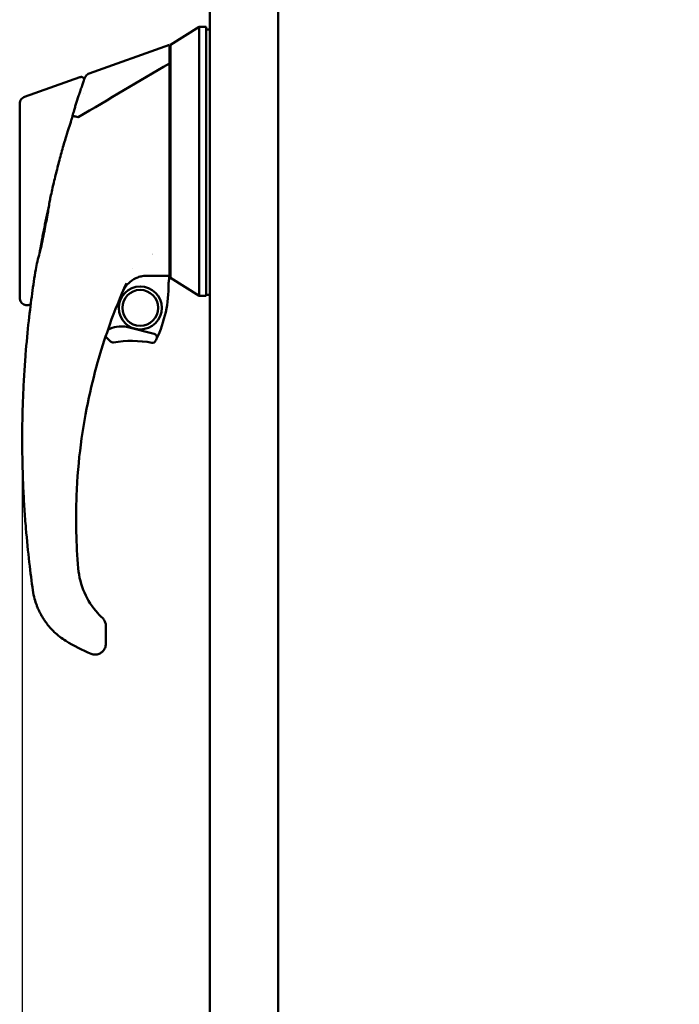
# Model space of a CAD drawing. Header units: inches. Extents: x 1 to 203, y 4 to 128.
# Tile 81 of 112: x 101.33 to 108.57, y 70.8 to 81.61. Entities that reach past the tile are written whole.
import ezdxf

# ---------------------------------------------------------------- set-up
doc = ezdxf.new("R2010")
doc.units = ezdxf.units.IN
doc.header["$LTSCALE"] = 6
doc.header["$MEASUREMENT"] = 0
doc.layers.add('Dimension (ANSI)', color=7, linetype='Continuous', lineweight=25)
doc.layers.add('Visible (ANSI)', color=7, linetype='Continuous', lineweight=50)
doc.styles.add('Dimension Text', font='tahoma.ttf')
doc.dimstyles.new('Dual Dimension', dxfattribs={"dimscale": 6, "dimtxt": 0.12, "dimasz": 0.098425, "dimexe": 0.125, "dimexo": 0.0625, "dimgap": 0.031496, "dimtad": 0, "dimtih": 1, "dimtoh": 1, "dimrnd": 1e-08, "dimzin": 4, "dimdsep": 46, "dimtxsty": 'Dimension Text', "dimcen": 0.09, "dimdle": 0.393701, "dimclrd": 256, "dimclre": 256, "dimclrt": 256, "dimadec": 0, "dimazin": 1, "dimtfac": 1, "dimtofl": 0, "dimtmove": 0, "dimatfit": 3, "dimfxl": 1, "dimtolj": 1, "dimtzin": 4, "dimlwd": -1, "dimlwe": -1, "dimarcsym": 0})

# ---------------------------------------------------------------- blocks, each defined once
blk = doc.blocks.new('*D8')
at = {"layer": 'Defpoints', "color": 0, "transparency": 16777216}
for p in [(101.357, 76.977), (115.801, 44.243), (115.801, 32.218)]:
    blk.add_point(p, dxfattribs=at)
at = {"layer": 'Dimension (ANSI)', "transparency": 16777216}
for p, q in [((101.357, 76.602), (101.357, 31.468)), ((115.801, 43.868), (115.801, 31.468)), ((101.947, 32.218), (105.226, 32.218)), ((115.211, 32.218), (111.932, 32.218))]:
    blk.add_line(p, q, dxfattribs=at)
for points in [[(101.947, 32.317), (101.947, 32.12), (101.357, 32.218)], [(115.211, 32.317), (115.211, 32.12), (115.801, 32.218)]]:
    blk.add_solid(points, dxfattribs=at)
at = {"layer": 'Dimension (ANSI)', "transparency": 16777216, "insert": (108.579, 32.218), "char_height": 0.72, "attachment_point": 5, "style": 'Dimension Text'}
blk.add_mtext('\\A1;{\\H3.0x;(}\\S14.44^ 366.9 mm;{\\H3.0x;)}', dxfattribs=at)

msp = doc.modelspace()

# ---------------------------------------------------------------- linework, layer by layer
at = {"layer": 'Visible (ANSI)'}
for p, q in [((104.1654, 44.0556), (104.1654, 116.3055)), ((103.4154, 44.095), (103.4154, 116.2662)), ((102.9827, 81.3356), (103.2977, 81.5324)), ((103.2977, 81.4715), (103.2977, 81.5324)), ((103.3764, 81.5324), (103.2977, 81.5324)), ((103.3764, 81.5324), (103.3764, 81.4715)), ((103.4154, 81.5049), (103.3764, 81.5049)), ((103.3764, 81.3443), (103.3764, 81.4715)), ((102.0912, 81.0214), (102.9709, 81.3356)), ((102.9709, 81.3356), (102.9709, 81.3029)), ((102.9827, 81.3026), (102.9827, 81.3356)), ((102.9827, 81.1488), (102.9827, 81.3026)), ((103.2977, 78.5797), (103.2977, 81.3443)), ((103.3764, 78.5797), (103.3764, 81.3443)), ((102.9827, 78.7765), (102.9827, 81.1488)), ((101.3814, 80.7637), (101.9898, 80.981)), ((102.0281, 80.7983), (102.0281, 80.7983)), ((102.3948, 80.7919), (102.3948, 80.7919)), ((102.9827, 80.7691), (102.9709, 80.7691)), ((101.3292, 80.542), (101.3292, 80.2367)), ((101.9199, 80.5956), (101.9199, 80.5956)), ((101.9203, 80.597), (101.9203, 80.597)), ((101.8504, 80.369), (101.8504, 80.369)), ((101.3292, 78.5567), (101.3292, 80.2367)), ((101.6525, 79.5791), (101.6525, 79.579)), ((101.5441, 79.0334), (101.5441, 79.0334)), ((102.5639, 78.8756), (102.5639, 78.8756)), ((102.9695, 78.7618), (102.9678, 78.7994)), ((102.9827, 78.8176), (102.9709, 78.8177)), ((103.2977, 78.5797), (102.9827, 78.7765)), ((103.3764, 78.5797), (103.2977, 78.5797)), ((103.3764, 78.5915), (103.4154, 78.5915)), ((101.4338, 78.4815), (101.4226, 78.4794)), ((102.8046, 78.1635), (102.5138, 78.2362)), ((102.2741, 74.9576), (102.2741, 74.8118)), ((102.2741, 74.7608), (102.2741, 74.8085))]:
    msp.add_line(p, q, dxfattribs=at)
for radius in [0.2362, 0.1969]:
    msp.add_circle((102.652, 78.4482), radius, dxfattribs=at)
for centre, radius, start, end in [((103.0024, 80.812), 0.0197, 179.9936, 180), ((103.1598, 78.7117), 0.4921, 111.09253, 112.57392), ((103.1596, 78.7119), 0.4918, 138.82357, 138.82361), ((101.5851, 78.6978), 1.378, 334.6794, 0.50618), ((103.1598, 78.7117), 0.1969, 165.27375, 180.50618), ((102.7951, 78.1253), 0.0394, 334.6794, 75.96145), ((102.652, 78.4482), 0.4921, 219.47804, 228.56619), ((102.3523, 78.1088), 0.0394, 228.56619, 279.18328), ((102.5559, 76.8495), 1.2362, 79.65594, 99.18328), ((102.785, 78.1044), 0.0394, 259.65594, 333.68542), ((101.5851, 78.6978), 1.378, 333.68542, 334.6794)]:
    msp.add_arc(centre, radius, start, end, dxfattribs=at)
for centre, major_axis, ratio, start_param, end_param in [((101.9723, 80.5466), (-0.00328, -0.0053), 0.4955144, 0.1366008, 0.7581517), ((110.1033, 1880.6265), (0.0001, -1801.0227), 0.9998477, 6.2792245, 6.279231), ((106.6762, 76.1008), (0.132, -5.4578), 0.8660971, 4.6391462, 4.7855172), ((102.588, 75.9257), (1.3841, -0.7027), 0.8751591, 4.6105324, 4.8106873), ((102.1504, 74.7319), (0.1008, -0.0196), 0.8639666, 4.491233, 4.933545)]:
    msp.add_ellipse(centre, major_axis=major_axis, ratio=ratio, start_param=start_param, end_param=end_param, dxfattribs=at)
for points, knots in [([(103.2977, 81.4715), (103.2977, 81.4617), (103.2977, 81.4459), (103.2977, 81.4028), (103.2975, 81.3755), (103.2977, 81.3443)], [0.00000003, 0.00000003, 0.00000003, 0.00000003, 0.28723692, 0.28723692, 0.58114679, 0.58114679, 0.58114679, 0.58114679]), ([(102.9709, 81.3029), (102.9709, 81.2979), (102.9709, 81.2904), (102.9709, 81.2703), (102.9709, 81.2578), (102.9709, 81.2282), (102.9709, 81.2113), (102.9709, 81.1742), (102.9709, 81.1541), (102.9709, 81.1327)], [0, 0, 0, 0, 0.1879234, 0.1879234, 0.38013272, 0.38013272, 0.57234253, 0.57234253, 0.76026637, 0.76026637, 0.76026637, 0.76026637]), ([(102.9709, 81.1327), (102.9709, 81.0845), (102.9709, 80.9716), (102.9709, 80.5735), (102.9709, 80.3621), (102.9709, 79.8873), (102.9709, 79.5995), (102.9709, 79.2124), (102.9709, 79.0905), (102.9709, 78.9517), (102.9709, 78.9092), (102.9709, 78.8337), (102.9709, 78.812), (102.9709, 78.7994)], [0.000011, 0.000011, 0.000011, 0.000011, 0.4238009, 0.4238009, 0.9241666, 0.9241666, 1.7608413, 1.7608413, 2.2882226, 2.2882226, 2.5551134, 2.5551134, 2.8601779, 2.8601779, 2.8601779, 2.8601779]), ([(101.9898, 80.981), (101.9937, 80.9824), (101.9979, 80.9831), (102.0063, 80.9833), (102.0106, 80.9827), (102.0188, 80.9802), (102.0227, 80.9782), (102.0296, 80.9732), (102.0327, 80.9701), (102.0365, 80.9646), (102.0378, 80.9625), (102.0388, 80.9603)], [0, 0, 0, 0, 0.03163019, 0.03163019, 0.06421484, 0.06421484, 0.0965215, 0.0965215, 0.12932162, 0.12932162, 0.14766203, 0.14766203, 0.14766203, 0.14766203]), ([(102.0435, 80.9737), (102.0435, 80.9737), (102.0433, 80.973), (102.0423, 80.9701), (102.0415, 80.968), (102.0395, 80.9624), (102.0383, 80.9589), (102.0353, 80.9506), (102.0336, 80.9458), (102.0278, 80.9293), (102.0231, 80.916), (102.015, 80.8929), (102.0121, 80.8846), (102.0076, 80.8715), (102.006, 80.867), (102.0036, 80.86), (102.0028, 80.8577), (102.0016, 80.8541), (102.0012, 80.8529), (102.0007, 80.8515), (102.0006, 80.8513), (102.0006, 80.8511)], [0.5001108, 0.5001108, 0.5001108, 0.5001108, 0.56332978, 0.56332978, 0.62665976, 0.62665976, 0.68998974, 0.68998974, 0.75331972, 0.75331972, 0.87997968, 0.87997968, 0.94330966, 0.94330966, 0.97497465, 0.97497465, 0.99080715, 0.99080715, 0.99872339, 0.99872339, 1, 1, 1, 1]), ([(102.0435, 80.9737), (102.0437, 80.9743), (102.044, 80.9748), (102.0447, 80.9769), (102.0454, 80.9783), (102.048, 80.9841), (102.0504, 80.9882), (102.0582, 80.9993), (102.0645, 81.0057), (102.0775, 81.0153), (102.0842, 81.0189), (102.0912, 81.0214)], [0, 0, 0, 0, 0.00453632, 0.00453632, 0.01660062, 0.01660062, 0.05291956, 0.05291956, 0.11946675, 0.11946675, 0.17623534, 0.17623534, 0.17623534, 0.17623534]), ([(102.0006, 80.8511), (101.9976, 80.8426), (101.9945, 80.8335), (101.9913, 80.824), (101.9891, 80.8176), (101.9868, 80.811), (101.9845, 80.8042)], [0, 0, 0, 0, 0.25, 0.25, 0.25, 0.41789922, 0.41789922, 0.41789922, 0.41789922]), ([(101.3292, 80.6896), (101.3293, 80.6982), (101.3307, 80.707), (101.3364, 80.7235), (101.3407, 80.7315), (101.3514, 80.745), (101.3578, 80.7507), (101.37, 80.7587), (101.3756, 80.7616), (101.3814, 80.7637)], [0, 0, 0, 0, 0.06602918, 0.06602918, 0.1331112, 0.1331112, 0.19704979, 0.19704979, 0.24442353, 0.24442353, 0.24442353, 0.24442353]), ([(101.9324, 80.6412), (101.937, 80.6563), (101.9415, 80.6712), (101.9506, 80.7003), (101.9551, 80.7144), (101.9712, 80.7647), (101.9796, 80.7897), (101.9845, 80.8042)], [-0.2847885, -0.2847885, -0.2847885, -0.2847885, -0.22390157, -0.22390157, -0.16277428, -0.16277428, -0.000001, -0.000001, -0.000001, -0.000001]), ([(101.3292, 80.6896), (101.3292, 80.6896), (101.3292, 80.6896), (101.3292, 80.6896), (101.3292, 80.6895), (101.3292, 80.6887), (101.3292, 80.687), (101.3292, 80.6853), (101.3292, 80.6828), (101.3292, 80.6794), (101.3292, 80.6728), (101.3292, 80.6631), (101.3292, 80.6501), (101.3292, 80.6436), (101.3292, 80.6363), (101.3292, 80.6283), (101.3292, 80.6203), (101.3292, 80.6117), (101.3292, 80.6024), (101.3292, 80.593), (101.3292, 80.5831), (101.3292, 80.5725), (101.3292, 80.5671), (101.3292, 80.5617), (101.3292, 80.556), (101.3292, 80.5532), (101.3292, 80.5503), (101.3292, 80.5474), (101.3292, 80.546), (101.3292, 80.5445), (101.3292, 80.543), (101.3292, 80.5429), (101.3292, 80.5427), (101.3292, 80.5425), (101.3292, 80.5425), (101.3292, 80.5424), (101.3292, 80.5424)], [0.49929547, 0.49929547, 0.49929547, 0.49929547, 0.49999993, 0.49999993, 0.49999993, 0.56325873, 0.56325873, 0.56325873, 0.62651753, 0.62651753, 0.62651753, 0.75303331, 0.75303331, 0.75303331, 0.81629394, 0.81629394, 0.81629394, 0.87955, 0.87955, 0.87955, 0.94280834, 0.94280834, 0.94280834, 0.97443752, 0.97443752, 0.97443752, 0.99025564, 0.99025564, 0.99025564, 0.99816299, 0.99816299, 0.99816299, 0.99915141, 0.99915141, 0.99915141, 0.99925333, 0.99925333, 0.99925333, 0.99925333]), ([(101.8811, 80.4645), (101.8835, 80.4718), (101.886, 80.4792), (101.8892, 80.4892), (101.8901, 80.492), (101.8923, 80.4989), (101.8935, 80.503), (101.8986, 80.5196), (101.9023, 80.532), (101.9065, 80.5471), (101.9073, 80.5499), (101.908, 80.5527)], [0, 0, 0, 0, 0.05892443, 0.05892443, 0.08111398, 0.08111398, 0.1143999, 0.1143999, 0.21432817, 0.21432817, 0.23701888, 0.23701888, 0.23701888, 0.23701888]), ([(101.9088, 80.5532), (101.9092, 80.5532), (101.9096, 80.5532), (101.91, 80.5532), (101.9139, 80.5532), (101.9191, 80.5526), (101.9249, 80.5517), (101.9311, 80.5507), (101.9382, 80.5492), (101.9454, 80.5475), (101.9534, 80.5456), (101.9616, 80.5434), (101.9694, 80.5411)], [0, 0, 0, 0, 0.02942443, 0.02942443, 0.02942443, 0.32669688, 0.32669688, 0.32669688, 0.64782262, 0.64782262, 0.64782262, 0.99999997, 0.99999997, 0.99999997, 0.99999997]), ([(101.672, 79.6854), (101.6835, 79.7384), (101.6957, 79.7919), (101.7213, 79.8994), (101.7349, 79.954), (101.7631, 80.0629), (101.7778, 80.1177), (101.8075, 80.2245), (101.8225, 80.277), (101.8379, 80.3289)], [-1.6903641, -1.6903641, -1.6903641, -1.6903641, -1.273614, -1.273614, -0.8452017, -0.8452017, -0.4140282, -0.4140282, -0.0000508, -0.0000508, -0.0000508, -0.0000508]), ([(101.8379, 80.3289), (101.8404, 80.3373), (101.8429, 80.3456), (101.8481, 80.3627), (101.8509, 80.3718), (101.8538, 80.3812), (101.8541, 80.3819), (101.8543, 80.3826)], [-2.27317968, -2.27317968, -2.27317968, -2.27317968, -2.01991829, -2.01991829, -1.75063646, -1.75063646, -1.72865805, -1.72865805, -1.72865805, -1.72865805]), ([(101.6481, 79.5593), (101.6433, 79.5377), (101.6386, 79.5162), (101.634, 79.495), (101.6294, 79.4737), (101.625, 79.4528), (101.6204, 79.4309), (101.6158, 79.4091), (101.6111, 79.3864), (101.6066, 79.3641), (101.6021, 79.3419), (101.5977, 79.3203), (101.5935, 79.2988), (101.5892, 79.2774), (101.5851, 79.2562), (101.581, 79.235), (101.579, 79.2244), (101.577, 79.2139), (101.575, 79.2037), (101.5737, 79.1964), (101.5723, 79.1893), (101.5709, 79.1819)], [0.21885315, 0.21885315, 0.21885315, 0.21885315, 0.234375, 0.234375, 0.234375, 0.25, 0.25, 0.25, 0.265625, 0.265625, 0.265625, 0.28125, 0.28125, 0.28125, 0.296875, 0.296875, 0.296875, 0.3046875, 0.3046875, 0.3046875, 0.310232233, 0.310232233, 0.310232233, 0.310232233]), ([(101.5627, 79.1373), (101.5606, 79.1262), (101.5586, 79.1154), (101.5567, 79.1047), (101.5531, 79.0849), (101.5497, 79.0653), (101.5463, 79.0461)], [0.320542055, 0.320542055, 0.320542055, 0.320542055, 0.328125, 0.328125, 0.328125, 0.342140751, 0.342140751, 0.342140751, 0.342140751]), ([(101.5627, 79.1373), (101.5632, 79.1403), (101.5637, 79.1433), (101.5648, 79.1492), (101.5654, 79.1522), (101.5665, 79.1581), (101.567, 79.1611), (101.5682, 79.1671), (101.5687, 79.17), (101.5698, 79.176), (101.5704, 79.179), (101.5709, 79.1819)], [0.0974291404, 0.0974291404, 0.0974291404, 0.0974291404, 0.0976691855, 0.0976691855, 0.0979092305, 0.0979092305, 0.0981492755, 0.0981492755, 0.0983893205, 0.0983893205, 0.0986293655, 0.0986293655, 0.0986293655, 0.0986293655]), ([(102.7244, 78.8011), (102.71, 78.8012), (102.6975, 78.801), (102.657, 78.7936), (102.6408, 78.7891), (102.596, 78.7724), (102.566, 78.7558), (102.5379, 78.7319)], [-0.65767258, -0.65767258, -0.65767258, -0.65767258, -0.43461201, -0.43461201, -0.28132064, -0.28132064, -0.00000026, -0.00000026, -0.00000026, -0.00000026]), ([(102.9709, 78.7994), (102.9603, 78.7994), (102.9497, 78.7995), (102.9287, 78.7996), (102.9183, 78.7997), (102.8878, 78.7999), (102.8677, 78.8), (102.8066, 78.8005), (102.7655, 78.8008), (102.7244, 78.8011)], [0.000001, 0.000001, 0.000001, 0.000001, 0.08096945, 0.08096945, 0.16010678, 0.16010678, 0.31308814, 0.31308814, 0.62609924, 0.62609924, 0.62609924, 0.62609924]), ([(102.5379, 78.7319), (102.5207, 78.7173), (102.5052, 78.7007), (102.4728, 78.6567), (102.4658, 78.6415), (102.4584, 78.6242)], [-0.24544301, -0.24544301, -0.24544301, -0.24544301, -0.1437279, -0.1437279, -0.000001, -0.000001, -0.000001, -0.000001]), ([(101.4734, 75.3493), (101.4604, 75.4407), (101.4336, 75.6454), (101.402, 75.9567), (101.3809, 76.239), (101.3682, 76.4674), (101.3609, 76.6715), (101.3576, 76.8433), (101.3567, 76.9535), (101.3568, 77.045), (101.3573, 77.1341), (101.3596, 77.2867), (101.366, 77.4933), (101.3779, 77.7235), (101.3979, 78.0067), (101.4281, 78.3161), (101.4535, 78.5162), (101.4656, 78.6046)], [0, 0, 0, 0, 0.125, 0.25, 0.3125, 0.375, 0.4375, 0.46875, 0.5, 0.515625, 0.53125, 0.5625, 0.625, 0.6875, 0.75, 0.875, 1, 1, 1, 1]), ([(101.4226, 78.4794), (101.4144, 78.4778), (101.4058, 78.4776), (101.389, 78.4798), (101.3806, 78.4824), (101.3653, 78.49), (101.3582, 78.4951), (101.3462, 78.5071), (101.3411, 78.5142), (101.3336, 78.5295), (101.331, 78.5379), (101.3294, 78.5498), (101.3292, 78.5533), (101.3292, 78.5567)], [0, 0, 0, 0, 0.06382989, 0.06382989, 0.12903458, 0.12903458, 0.19386322, 0.19386322, 0.25874091, 0.25874091, 0.32397423, 0.32397423, 0.35025269, 0.35025269, 0.35025269, 0.35025269]), ([(101.4504, 78.4889), (101.4482, 78.4872), (101.4458, 78.4858), (101.4403, 78.4832), (101.4371, 78.4821), (101.4338, 78.4815)], [0.10723961, 0.10723961, 0.10723961, 0.10723961, 0.128142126, 0.128142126, 0.153463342, 0.153463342, 0.153463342, 0.153463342]), ([(101.4485, 78.4744), (101.4485, 78.4744), (101.4485, 78.4744), (101.4485, 78.4744), (101.4485, 78.4744), (101.4485, 78.4744), (101.4485, 78.4744), (101.4486, 78.4746), (101.4486, 78.4749), (101.4487, 78.4758), (101.4488, 78.4767), (101.449, 78.4778)], [0.030159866, 0.030159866, 0.030159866, 0.030159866, 0.030633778, 0.030633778, 0.033999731, 0.033999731, 0.044098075, 0.044098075, 0.074406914, 0.074406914, 0.118931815, 0.118931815, 0.118931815, 0.118931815]), ([(102.3169, 78.2648), (102.2372, 78.0424), (102.1554, 77.7759), (102.0881, 77.4628), (102.0535, 77.3023), (102.023, 77.1297), (101.9991, 76.9451), (101.9765, 76.7695), (101.9599, 76.583), (101.9522, 76.3861)], [0, 0, 0, 0, 0.5, 0.5, 0.5, 0.7562469, 0.7562469, 0.7562469, 1, 1, 1, 1]), ([(102.2967, 78.2074), (102.3263, 78.2235), (102.3981, 78.2483), (102.4738, 78.2462), (102.5138, 78.2362)], [0.0854166, 0.0854166, 0.0854166, 0.0854166, 0.5, 0.99999999, 0.99999999, 0.99999999, 0.99999999]), ([(101.9714, 75.588), (101.9794, 75.4969), (102.0027, 75.406), (102.0754, 75.2401), (102.1254, 75.1627), (102.2017, 75.0779), (102.2188, 75.0605), (102.2366, 75.0439)], [0, 0, 0, 0, 0.6968483, 0.6968483, 1.3811381, 1.3811381, 1.5664925, 1.5664925, 1.5664925, 1.5664925]), ([(101.8354, 74.7921), (101.8129, 74.8062), (101.7907, 74.8217), (101.7689, 74.8386), (101.7472, 74.8556), (101.726, 74.874), (101.7054, 74.8938), (101.7039, 74.8953), (101.7025, 74.8967), (101.701, 74.8981), (101.6923, 74.9067), (101.6836, 74.9156), (101.6752, 74.9248), (101.6653, 74.9354), (101.6556, 74.9465), (101.6462, 74.9579), (101.6368, 74.9693), (101.6276, 74.981), (101.6186, 74.9932), (101.6142, 74.9993), (101.6097, 75.0055), (101.6055, 75.0117), (101.6033, 75.0147), (101.6012, 75.0178), (101.599, 75.0211), (101.5968, 75.0244), (101.5946, 75.0278), (101.5927, 75.0307), (101.5909, 75.0335), (101.5895, 75.0356), (101.588, 75.038), (101.5865, 75.0403), (101.5849, 75.0429), (101.5833, 75.0455), (101.5802, 75.0506), (101.5771, 75.0557), (101.574, 75.0609), (101.5679, 75.0714), (101.5617, 75.0824), (101.5557, 75.0938), (101.5497, 75.1053), (101.5439, 75.1171), (101.5382, 75.1295), (101.5325, 75.1418), (101.5269, 75.1546), (101.5216, 75.1679), (101.5196, 75.173), (101.5176, 75.1782), (101.5156, 75.1834), (101.5074, 75.2055), (101.4998, 75.2287), (101.4932, 75.2531), (101.4849, 75.2834), (101.4781, 75.3155), (101.4734, 75.3493)], [0, 0, 0, 0, 0.125, 0.125, 0.125, 0.25, 0.25, 0.25, 0.2589382, 0.2589382, 0.2589382, 0.3125, 0.3125, 0.3125, 0.375, 0.375, 0.375, 0.4375, 0.4375, 0.4375, 0.46875, 0.46875, 0.46875, 0.484375, 0.484375, 0.484375, 0.5, 0.5, 0.5, 0.515625, 0.515625, 0.515625, 0.53125, 0.53125, 0.53125, 0.5625, 0.5625, 0.5625, 0.625, 0.625, 0.625, 0.6875, 0.6875, 0.6875, 0.75, 0.75, 0.75, 0.774075, 0.774075, 0.774075, 0.875, 0.875, 0.875, 1, 1, 1, 1]), ([(102.2366, 75.0439), (102.246, 75.0352), (102.2541, 75.0247), (102.2662, 75.002), (102.2704, 74.9896), (102.2735, 74.9706), (102.2741, 74.9641), (102.2741, 74.9576)], [0.00001287, 0.00001287, 0.00001287, 0.00001287, 0.09810385, 0.09810385, 0.19556384, 0.19556384, 0.2449076, 0.2449076, 0.2449076, 0.2449076]), ([(102.2741, 74.7608), (102.2741, 74.7446), (102.2707, 74.7292), (102.2651, 74.7156), (102.2639, 74.7126), (102.2625, 74.7098), (102.2611, 74.707), (102.2552, 74.6955), (102.2478, 74.6856), (102.2395, 74.6773), (102.2364, 74.6742), (102.2333, 74.6714), (102.2301, 74.6688), (102.2208, 74.6614), (102.211, 74.6557), (102.2012, 74.6517), (102.1854, 74.6451), (102.1698, 74.6427), (102.156, 74.6427)], [0, 0, 0, 0, 0.2054259, 0.2054259, 0.2054259, 0.25, 0.25, 0.25, 0.4327767, 0.4327767, 0.4327767, 0.5, 0.5, 0.5, 0.6920578, 0.6920578, 0.6920578, 1, 1, 1, 1])]:
    msp.add_open_spline(points, degree=3, knots=knots, dxfattribs=at)
for points in [[(101.9718, 80.5416), (102.3048, 80.7387), (102.6379, 80.9357), (102.9709, 81.1327)], [(102.0912, 81.0214), (102.0912, 81.0214), (102.0912, 81.0214), (102.0912, 81.0214)], [(101.3814, 80.7637), (101.3814, 80.7637), (101.3814, 80.7637), (101.3814, 80.7637)], [(101.9257, 80.6182), (101.9278, 80.6259), (101.9301, 80.6337), (101.9324, 80.6412)], [(101.908, 80.5527), (101.9139, 80.575), (101.9198, 80.5969), (101.9257, 80.6182)], [(101.8543, 80.3826), (101.863, 80.41), (101.8719, 80.4373), (101.8811, 80.4645)], [(101.865, 80.4144), (101.8651, 80.4145), (101.8651, 80.4145), (101.8651, 80.4146)], [(101.66, 79.6274), (101.6623, 79.6395), (101.6663, 79.6591), (101.672, 79.6854)], [(101.6369, 79.4889), (101.6405, 79.512), (101.6442, 79.5351), (101.6479, 79.5583)], [(101.6479, 79.5583), (101.6517, 79.5814), (101.6557, 79.6044), (101.66, 79.6274)], [(101.6588, 79.6159), (101.6588, 79.6159), (101.6588, 79.6159), (101.6588, 79.6159)], [(101.6047, 79.3158), (101.6162, 79.3734), (101.6277, 79.4307), (101.6369, 79.4889)], [(101.5472, 79.0493), (101.5664, 79.119), (101.5805, 79.1922), (101.5946, 79.2645)], [(101.5953, 79.2681), (101.5951, 79.2669), (101.5948, 79.2657), (101.5946, 79.2645)], [(101.6047, 79.3158), (101.6015, 79.2999), (101.5984, 79.284), (101.5953, 79.2681)], [(101.5048, 78.8693), (101.5144, 78.9291), (101.5305, 78.9891), (101.5472, 79.0493)], [(101.4656, 78.6046), (101.4777, 78.6935), (101.4908, 78.7817), (101.5048, 78.8693)], [(102.4999, 78.7187), (102.4334, 78.5706), (102.3723, 78.4191), (102.3169, 78.2648)], [(101.4226, 78.4794), (101.4226, 78.4794), (101.4226, 78.4794), (101.4226, 78.4794)], [(101.4338, 78.4815), (101.4338, 78.4815), (101.4338, 78.4815), (101.4338, 78.4815)], [(102.2728, 74.9752), (102.2736, 74.9694), (102.2741, 74.9635), (102.2741, 74.9576)], [(102.2741, 74.8118), (102.2741, 74.8107), (102.2741, 74.8096), (102.2741, 74.8085)]]:
    msp.add_open_spline(points, degree=3, dxfattribs=at)

# ---------------------------------------------------------------- dimensions: what is measured, and where the dimension line sits
at = {"layer": 'Dimension (ANSI)'}
dim = msp.add_linear_dim(base=(115.8014, 32.2182), p1=(101.3568, 76.9767), p2=(115.8014, 44.2431), angle=180, text='{\\H3.0x;(}\\S<>^ 366.9 mm;{\\H3.0x;)}', dimstyle='Dual Dimension', override={"dimgap": 0.031496, "dimtih": 0, "dimtoh": 0, "dimdec": 2, "dimpost": '\\X', "dimtol": 0, "dimlim": 0, "dimtp": 0, "dimtm": 0, "dimtdec": 2, "dimatfit": 1}, dxfattribs=at)
dim.commit()
dim.dimension.update_dxf_attribs({"geometry": '*D8', "text_midpoint": (108.5791, 32.2182), "dimtype": 160})

doc.saveas('drawing.dxf')
